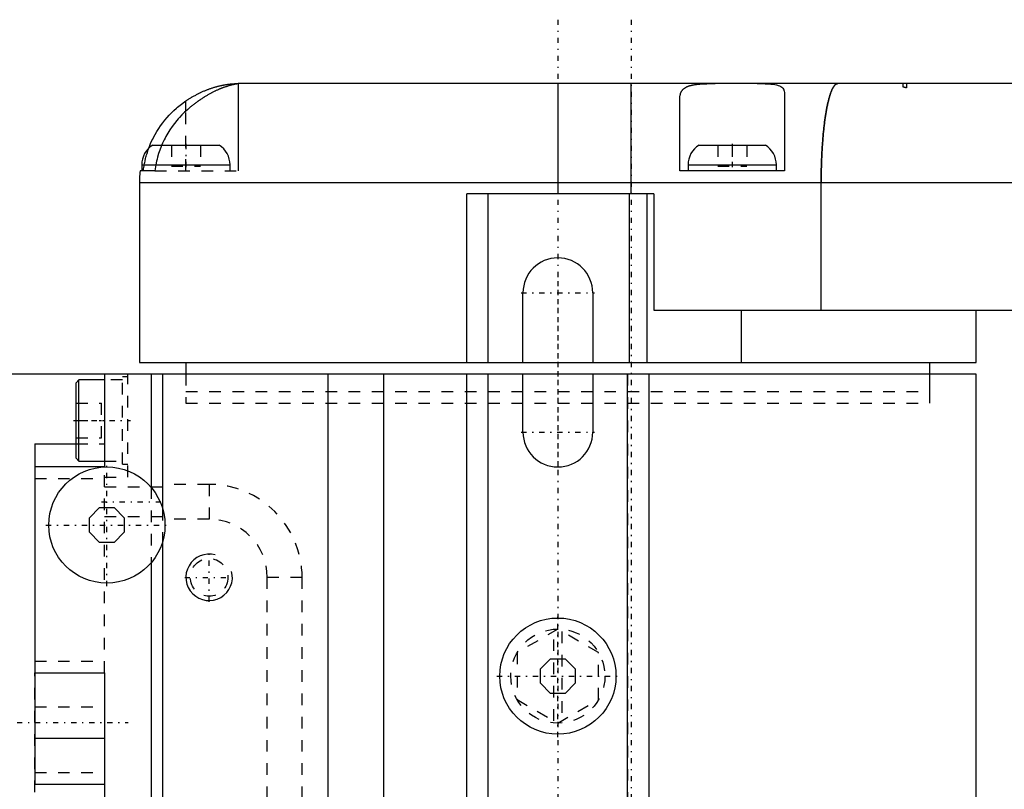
# Model space of a CAD drawing. Extents: x -584 to 223, y -128 to 128.
# Tile 3 of 21: x -539 to -455, y -6 to 61. Entities that reach past the tile are written whole.
import ezdxf

# ---------------------------------------------------------------- set-up
doc = ezdxf.new("R2010")
doc.units = 0
doc.linetypes.add('CENTER', pattern=[1.5, 0.45, -0.5, 0.05, -0.5])
doc.linetypes.add('DASHED', pattern=[2, 1, -1])
for name, color, linetype in [('AM_0', 7, 'CONTINUOUS'), ('AM_10', 7, 'CONTINUOUS'), ('AM_3', 7, 'DASHED'), ('AM_7', 7, 'CENTER')]:
    doc.layers.add(name, color=color, linetype=linetype)

msp = doc.modelspace()

# ---------------------------------------------------------------- linework, layer by layer
at = {"layer": 'AM_0', "color": 7, "linetype": 'CONTINUOUS'}
for p, q in [((-520.5, 55), (-520.5, 47.5)), ((-406.593, 55), (-520.5, 55)), ((-493, 55), (-493, 45.5)), ((-486.7, 45.5), (-486.7, 55)), ((-525, 52.638), (-525, 53.505)), ((-482.5, 47.5), (-482.5, 53.763)), ((-473.5, 54.169), (-473.5, 47.5)), ((-527.854, 49.7), (-522.146, 49.7)), ((-480.854, 49.7), (-475.146, 49.7)), ((-527.663, 47.5), (-528.941, 47.5)), ((-528.8, 48), (-528.8, 47.5)), ((-528.8, 48), (-521.2, 48)), ((-521.2, 47.5), (-521.2, 48)), ((-473.5, 47.5), (-482.5, 47.5)), ((-481.8, 48), (-481.8, 47.5)), ((-481.8, 48), (-474.2, 48)), ((-474.2, 47.5), (-474.2, 48)), ((-529, 46.5), (-529, 31)), ((-529, 46.5), (-408.215, 46.5)), ((-470.348, 35.5), (-470.348, 46.5)), ((-500.827, 31), (-500.827, 45.5)), ((-484.732, 45.5), (-500.827, 45.5)), ((-499.002, 31), (-499.002, 45.5)), ((-486.828, 31), (-486.828, 45.5)), ((-485.315, 31), (-485.315, 45.5)), ((-484.732, 45.5), (-484.732, 35.5)), ((-496, 31), (-496, 37)), ((-490, 37), (-490, 31)), ((-484.732, 35.5), (-404, 35.5)), ((-477.225, 35.5), (-477.225, 31)), ((-457, 31), (-457, 35.5)), ((-529, 31), (-457, 31)), ((-525, 31), (-525, 30)), ((-461, 30), (-461, 31)), ((-457, 30), (-546, 30)), ((-532, 30), (-532, 22.045)), ((-528, 30), (-528, 20.25)), ((-527, 30), (-527, 18.4)), ((-512.8, 30), (-512.8, -30)), ((-508.013, 30), (-508.013, -30)), ((-500.827, -12.5), (-500.827, 30)), ((-499.002, -12.5), (-499.002, 30)), ((-496, 25), (-496, 30)), ((-490, 30), (-490, 25)), ((-486.998, -12.5), (-486.998, 30)), ((-485.173, 30), (-485.173, -12.5)), ((-457, -30), (-457, 30)), ((-534.2, 29.5), (-534.45, 29.25)), ((-534.45, 22.75), (-534.45, 29.25)), ((-532, 29.5), (-534.2, 29.5)), ((-534.2, 22.5), (-534.2, 29.5)), ((-538, 24), (-538, -5.292)), ((-538, 24), (-534.45, 24)), ((-538, 22.045), (-532, 22.045)), ((-534.45, 22.75), (-534.2, 22.5)), ((-534.2, 22.5), (-532, 22.5)), ((-533.3, 17.62), (-532.42, 18.5)), ((-532.42, 18.5), (-531.18, 18.5)), ((-531.18, 18.5), (-530.3, 17.62)), ((-533.3, 16.38), (-533.3, 17.62)), ((-530.3, 17.62), (-530.3, 16.38)), ((-532.42, 15.5), (-533.3, 16.38)), ((-530.3, 16.38), (-531.18, 15.5)), ((-531.18, 15.5), (-532.42, 15.5)), ((-527, 15.6), (-527, -30)), ((-528, 13.75), (-528, -30)), ((-494.5, 4.62), (-493.62, 5.5)), ((-493.62, 5.5), (-492.38, 5.5)), ((-492.38, 5.5), (-491.5, 4.62)), ((-538, 4.292), (-532, 4.292)), ((-532, 4.292), (-532, -30)), ((-494.5, 3.38), (-494.5, 4.62)), ((-491.5, 4.62), (-491.5, 3.38)), ((-493.62, 2.5), (-494.5, 3.38)), ((-491.5, 3.38), (-492.38, 2.5)), ((-492.38, 2.5), (-493.62, 2.5)), ((-538, -1.354), (-532, -1.354)), ((-538, -5.292), (-532, -5.292))]:
    msp.add_line(p, q, dxfattribs=at)
for points in [[(-525, 53.505, 0), (-524.972, 53.524, 0), (-524.915, 53.562, 0), (-524.858, 53.6, 0), (-524.829, 53.618, 0), (-524.801, 53.637, 0), (-524.743, 53.674, 0), (-524.685, 53.71, 0), (-524.627, 53.746, 0), (-524.569, 53.781, 0), (-524.511, 53.817, 0), (-524.481, 53.834, 0), (-524.452, 53.851, 0), (-524.393, 53.885, 0), (-524.334, 53.919, 0), (-524.275, 53.952, 0), (-524.216, 53.985, 0), (-524.156, 54.017, 0), (-524.127, 54.033, 0), (-524.097, 54.048, 0), (-524.038, 54.079, 0), (-523.978, 54.11, 0), (-523.948, 54.125, 0), (-523.918, 54.14, 0), (-523.859, 54.17, 0), (-523.799, 54.199, 0), (-523.769, 54.213, 0), (-523.739, 54.227, 0), (-523.679, 54.255, 0), (-523.62, 54.283, 0), (-523.56, 54.31, 0), (-523.5, 54.336, 0), (-523.441, 54.362, 0), (-523.411, 54.374, 0), (-523.381, 54.387, 0), (-523.322, 54.411, 0), (-523.263, 54.435, 0), (-523.204, 54.459, 0), (-523.146, 54.482, 0), (-523.087, 54.504, 0), (-523.058, 54.515, 0), (-523.029, 54.526, 0), (-522.971, 54.547, 0), (-522.913, 54.567, 0), (-522.855, 54.587, 0), (-522.798, 54.607, 0), (-522.741, 54.626, 0), (-522.712, 54.635, 0), (-522.684, 54.644, 0), (-522.628, 54.662, 0), (-522.572, 54.679, 0), (-522.517, 54.696, 0), (-522.462, 54.712, 0), (-522.408, 54.727, 0), (-522.381, 54.734, 0), (-522.354, 54.742, 0), (-522.301, 54.756, 0), (-522.248, 54.77, 0), (-522.196, 54.783, 0), (-522.144, 54.796, 0), (-522.092, 54.808, 0), (-522.067, 54.814, 0), (-522.042, 54.82, 0), (-521.992, 54.831, 0), (-521.942, 54.842, 0), (-521.917, 54.848, 0), (-521.893, 54.853, 0), (-521.845, 54.863, 0), (-521.797, 54.872, 0), (-521.773, 54.877, 0), (-521.75, 54.881, 0), (-521.703, 54.889, 0), (-521.657, 54.898, 0), (-521.612, 54.905, 0), (-521.568, 54.913, 0), (-521.525, 54.919, 0), (-521.503, 54.923, 0), (-521.482, 54.926, 0), (-521.44, 54.932, 0), (-521.399, 54.938, 0), (-521.359, 54.943, 0), (-521.32, 54.948, 0), (-521.281, 54.953, 0), (-521.262, 54.955, 0), (-521.243, 54.957, 0), (-521.206, 54.961, 0), (-521.17, 54.965, 0), (-521.135, 54.969, 0), (-521.101, 54.972, 0), (-521.067, 54.975, 0), (-521.051, 54.976, 0), (-521.035, 54.978, 0), (-521.003, 54.98, 0), (-520.972, 54.983, 0), (-520.942, 54.985, 0), (-520.913, 54.987, 0), (-520.885, 54.988, 0), (-520.872, 54.989, 0), (-520.858, 54.99, 0), (-520.832, 54.991, 0), (-520.807, 54.993, 0), (-520.782, 54.994, 0), (-520.759, 54.995, 0), (-520.737, 54.996, 0), (-520.726, 54.996, 0), (-520.715, 54.996, 0), (-520.695, 54.997, 0), (-520.676, 54.998, 0), (-520.666, 54.998, 0), (-520.657, 54.998, 0), (-520.64, 54.998, 0), (-520.624, 54.999, 0), (-520.616, 54.999, 0), (-520.608, 54.999, 0), (-520.594, 54.999, 0), (-520.581, 54.999, 0), (-520.568, 55, 0), (-520.557, 55, 0), (-520.547, 55, 0), (-520.542, 55, 0), (-520.537, 55, 0), (-520.529, 55, 0), (-520.522, 55, 0), (-520.516, 55, 0), (-520.511, 55, 0), (-520.506, 55, 0), (-520.505, 55, 0), (-520.503, 55, 0), (-520.501, 55, 0), (-520.5, 55, 0), (-520.5, 55, 0)], [(-482.5, 53.763, 0), (-482.498, 53.846, 0), (-482.48, 54.004, 0), (-482.461, 54.09, 0), (-482.455, 54.114, 0), (-482.448, 54.138, 0), (-482.444, 54.15, 0), (-482.44, 54.161, 0), (-482.432, 54.184, 0), (-482.423, 54.207, 0), (-482.419, 54.218, 0), (-482.414, 54.229, 0), (-482.404, 54.252, 0), (-482.394, 54.273, 0), (-482.388, 54.284, 0), (-482.383, 54.295, 0), (-482.371, 54.316, 0), (-482.359, 54.336, 0), (-482.346, 54.357, 0), (-482.333, 54.377, 0), (-482.319, 54.396, 0), (-482.312, 54.406, 0), (-482.305, 54.415, 0), (-482.29, 54.434, 0), (-482.275, 54.453, 0), (-482.258, 54.471, 0), (-482.242, 54.489, 0), (-482.225, 54.506, 0), (-482.216, 54.515, 0), (-482.207, 54.523, 0), (-482.188, 54.54, 0), (-482.169, 54.557, 0), (-482.15, 54.573, 0), (-482.129, 54.588, 0), (-482.109, 54.604, 0), (-482.098, 54.611, 0), (-482.087, 54.619, 0), (-482.065, 54.633, 0), (-482.043, 54.648, 0), (-482.02, 54.662, 0), (-481.996, 54.675, 0), (-481.972, 54.689, 0), (-481.96, 54.695, 0), (-481.947, 54.702, 0), (-481.922, 54.714, 0), (-481.896, 54.726, 0), (-481.87, 54.738, 0), (-481.843, 54.75, 0), (-481.815, 54.761, 0), (-481.801, 54.766, 0), (-481.787, 54.772, 0), (-481.759, 54.782, 0), (-481.73, 54.793, 0), (-481.715, 54.798, 0), (-481.7, 54.803, 0), (-481.67, 54.812, 0), (-481.639, 54.821, 0), (-481.624, 54.826, 0), (-481.608, 54.83, 0), (-481.576, 54.839, 0), (-481.544, 54.848, 0), (-481.511, 54.856, 0), (-481.478, 54.864, 0), (-481.444, 54.871, 0), (-481.427, 54.875, 0), (-481.409, 54.878, 0), (-481.375, 54.885, 0), (-481.339, 54.892, 0), (-481.303, 54.899, 0), (-481.267, 54.905, 0), (-481.23, 54.911, 0), (-481.211, 54.914, 0), (-481.192, 54.917, 0), (-481.154, 54.922, 0), (-481.116, 54.927, 0), (-481.077, 54.933, 0), (-481.038, 54.937, 0), (-480.998, 54.942, 0), (-480.978, 54.944, 0), (-480.958, 54.946, 0), (-480.917, 54.95, 0), (-480.876, 54.954, 0), (-480.835, 54.958, 0), (-480.793, 54.961, 0), (-480.751, 54.965, 0), (-480.73, 54.966, 0), (-480.708, 54.968, 0), (-480.665, 54.971, 0), (-480.622, 54.973, 0), (-480.578, 54.976, 0), (-480.534, 54.978, 0), (-480.49, 54.981, 0), (-480.468, 54.982, 0), (-480.445, 54.983, 0), (-480.4, 54.985, 0), (-480.354, 54.987, 0), (-480.332, 54.987, 0), (-480.309, 54.988, 0), (-480.262, 54.99, 0), (-480.216, 54.991, 0), (-480.192, 54.992, 0), (-480.169, 54.992, 0), (-480.122, 54.994, 0), (-480.074, 54.995, 0), (-480.026, 54.996, 0), (-479.978, 54.996, 0), (-479.93, 54.997, 0), (-479.905, 54.997, 0), (-479.881, 54.998, 0), (-479.832, 54.998, 0), (-479.783, 54.999, 0), (-479.733, 54.999, 0), (-479.683, 54.999, 0), (-479.633, 55, 0), (-479.608, 55, 0), (-479.583, 55, 0), (-479.532, 55, 0), (-479.482, 55, 0), (-479.456, 55, 0)], [(-475.857, 55, 0), (-475.737, 55, 0), (-475.503, 54.998, 0), (-475.279, 54.994, 0), (-475.171, 54.991, 0), (-475.065, 54.988, 0), (-474.862, 54.977, 0), (-474.671, 54.962, 0), (-474.493, 54.943, 0), (-474.328, 54.917, 0), (-474.177, 54.885, 0), (-474.107, 54.867, 0), (-474.04, 54.846, 0), (-473.919, 54.8, 0), (-473.813, 54.745, 0), (-473.723, 54.682, 0), (-473.648, 54.609, 0), (-473.589, 54.528, 0), (-473.565, 54.483, 0), (-473.545, 54.437, 0), (-473.516, 54.336, 0), (-473.502, 54.227, 0), (-473.5, 54.169, 0)], [(-470.348, 46.5, 0), (-470.348, 46.562, 0), (-470.347, 46.686, 0), (-470.347, 46.81, 0), (-470.346, 46.871, 0), (-470.346, 46.933, 0), (-470.345, 47.057, 0), (-470.343, 47.18, 0), (-470.341, 47.303, 0), (-470.339, 47.426, 0), (-470.337, 47.549, 0), (-470.336, 47.61, 0), (-470.334, 47.671, 0), (-470.331, 47.793, 0), (-470.328, 47.915, 0), (-470.324, 48.037, 0), (-470.32, 48.158, 0), (-470.316, 48.279, 0), (-470.314, 48.339, 0), (-470.312, 48.399, 0), (-470.307, 48.519, 0), (-470.302, 48.639, 0), (-470.299, 48.699, 0), (-470.296, 48.758, 0), (-470.291, 48.877, 0), (-470.285, 48.996, 0), (-470.282, 49.055, 0), (-470.279, 49.113, 0), (-470.272, 49.231, 0), (-470.265, 49.348, 0), (-470.258, 49.464, 0), (-470.251, 49.58, 0), (-470.243, 49.695, 0), (-470.239, 49.752, 0), (-470.235, 49.809, 0), (-470.227, 49.923, 0), (-470.218, 50.036, 0), (-470.21, 50.148, 0), (-470.201, 50.26, 0), (-470.191, 50.37, 0), (-470.186, 50.425, 0), (-470.182, 50.48, 0), (-470.172, 50.588, 0), (-470.162, 50.696, 0), (-470.151, 50.803, 0), (-470.141, 50.909, 0), (-470.13, 51.014, 0), (-470.124, 51.066, 0), (-470.119, 51.118, 0), (-470.107, 51.221, 0), (-470.096, 51.324, 0), (-470.084, 51.425, 0), (-470.072, 51.525, 0), (-470.059, 51.624, 0), (-470.053, 51.673, 0), (-470.047, 51.722, 0), (-470.034, 51.819, 0), (-470.021, 51.914, 0), (-470.007, 52.009, 0), (-469.994, 52.103, 0), (-469.98, 52.195, 0), (-469.973, 52.241, 0), (-469.966, 52.286, 0), (-469.952, 52.377, 0), (-469.937, 52.466, 0), (-469.93, 52.51, 0), (-469.922, 52.553, 0), (-469.907, 52.639, 0), (-469.892, 52.724, 0), (-469.885, 52.766, 0), (-469.877, 52.808, 0), (-469.861, 52.89, 0), (-469.846, 52.971, 0), (-469.83, 53.051, 0), (-469.814, 53.129, 0), (-469.797, 53.205, 0), (-469.789, 53.243, 0), (-469.781, 53.28, 0), (-469.764, 53.354, 0), (-469.747, 53.426, 0), (-469.73, 53.497, 0), (-469.713, 53.566, 0), (-469.696, 53.634, 0), (-469.687, 53.668, 0), (-469.679, 53.701, 0), (-469.661, 53.765, 0), (-469.643, 53.829, 0), (-469.625, 53.891, 0), (-469.607, 53.951, 0), (-469.589, 54.009, 0), (-469.579, 54.038, 0), (-469.57, 54.067, 0), (-469.552, 54.122, 0), (-469.533, 54.176, 0), (-469.514, 54.228, 0), (-469.495, 54.279, 0), (-469.476, 54.328, 0), (-469.466, 54.352, 0), (-469.457, 54.376, 0), (-469.437, 54.422, 0), (-469.418, 54.466, 0), (-469.398, 54.508, 0), (-469.379, 54.549, 0), (-469.359, 54.587, 0), (-469.349, 54.606, 0), (-469.339, 54.625, 0), (-469.319, 54.66, 0), (-469.299, 54.694, 0), (-469.289, 54.71, 0), (-469.279, 54.726, 0), (-469.259, 54.756, 0), (-469.239, 54.785, 0), (-469.229, 54.798, 0), (-469.219, 54.811, 0), (-469.198, 54.836, 0), (-469.178, 54.86, 0), (-469.157, 54.881, 0), (-469.137, 54.901, 0), (-469.116, 54.919, 0), (-469.106, 54.927, 0), (-469.096, 54.935, 0), (-469.075, 54.949, 0), (-469.054, 54.962, 0), (-469.034, 54.973, 0), (-469.013, 54.982, 0), (-468.992, 54.989, 0), (-468.982, 54.992, 0), (-468.971, 54.994, 0), (-468.95, 54.998, 0), (-468.93, 55, 0), (-468.919, 55, 0)], [(-528.189, 49.441, 0), (-528.138, 49.573, 0), (-528.033, 49.83, 0), (-527.917, 50.088, 0), (-527.854, 50.218, 0), (-527.789, 50.348, 0), (-527.651, 50.608, 0), (-527.501, 50.866, 0), (-527.341, 51.12, 0), (-527.173, 51.368, 0), (-526.996, 51.61, 0), (-526.905, 51.728, 0), (-526.812, 51.844, 0), (-526.623, 52.068, 0), (-526.43, 52.281, 0), (-526.234, 52.483, 0), (-526.034, 52.677, 0), (-525.821, 52.87, 0), (-525.711, 52.965, 0), (-525.598, 53.059, 0), (-525.365, 53.242, 0), (-525.123, 53.419, 0), (-525, 53.505, 0)]]:
    msp.add_polyline3d(points, dxfattribs=at)
for centre in [(-531.8, 17), (-493, 4)]:
    msp.add_circle(centre, 5, dxfattribs=at)
for centre, radius, start, end in [((-526.8, 48), 2, 121.78833, 180), ((-523.2, 48), 2, 0, 58.21167), ((-479.8, 48), 2, 121.78833, 180), ((-476.2, 48), 2, 0, 58.21167), ((-493, 37), 3, 0, 180), ((-493, 25), 3, 180, 0)]:
    msp.add_arc(centre, radius, start, end, dxfattribs=at)
at = {"layer": 'AM_10', "color": 7, "linetype": 'CONTINUOUS'}
msp.add_arc((-523, 12.5), 2, 75, 15, dxfattribs=at)
at = {"layer": 'AM_3', "color": 6, "linetype": 'DASHED'}
for p, q in [((-463.311, 55), (-463.311, 54.713)), ((-463, 55), (-463, 54.624)), ((-525, 47.5), (-525, 52.638)), ((-526.25, 49.7), (-526.25, 47.9)), ((-523.75, 49.7), (-523.75, 47.9)), ((-479.25, 49.7), (-479.25, 47.9)), ((-478, 49.7), (-478, 47.9)), ((-476.75, 49.7), (-476.75, 47.9)), ((-527.663, 47.5), (-520.5, 47.5)), ((-526.25, 47.9), (-523.75, 47.9)), ((-479.25, 47.9), (-476.75, 47.9)), ((-499, 31), (-499, 45.5)), ((-530, 29.75), (-530.45, 29.75)), ((-530.45, 22.25), (-530.45, 29.75)), ((-530, 21.12), (-530, 30)), ((-525, 30), (-525, 27.5)), ((-525, 30), (-525, 28.5)), ((-499, -12.5), (-499, 30)), ((-487, 30), (-487, -12.5)), ((-461, 27.5), (-461, 30)), ((-461, 28.5), (-461, 30)), ((-534.45, 24.499), (-534.45, 29.25)), ((-530.45, 29.5), (-532, 29.5)), ((-525, 28.5), (-461, 28.5)), ((-534.45, 27.5), (-532.25, 27.5)), ((-532.25, 24.5), (-532.25, 27.5)), ((-525, 27.5), (-461, 27.5)), ((-534.45, 26), (-532.25, 26)), ((-534.45, 24.5), (-532.25, 24.5)), ((-534.45, 24), (-532, 24)), ((-532, 22.5), (-530.45, 22.5)), ((-532, 4.292), (-532, 22.045)), ((-530.45, 22.25), (-530, 22.25)), ((-538, 21), (-532, 21)), ((-532, 21.12), (-530, 21.12)), ((-523, 20.5), (-527, 20.5)), ((-523, 20.5), (-523, 17.5)), ((-527, 20.25), (-532, 20.25)), ((-528, 20.25), (-528, 13.75)), ((-527, 18.4), (-527, 15.6)), ((-532, 17.75), (-527, 17.75)), ((-523, 17.5), (-527, 17.5)), ((-518, -12.5), (-518, 12.5)), ((-515, 12.5), (-518, 12.5)), ((-515, -12.5), (-515, 12.5)), ((-493, 8.041), (-496.5, 6.021)), ((-493.35, 0.161), (-493.35, 7.839)), ((-489.5, 6.021), (-493, 8.041)), ((-492.65, 7.839), (-492.65, 0.161)), ((-496.5, 6.021), (-496.5, 1.979)), ((-489.5, 1.979), (-489.5, 6.021)), ((-538, 5.292), (-532, 5.292)), ((-538, -24), (-538, 4.292)), ((-496.5, 1.979), (-493, -0.041)), ((-493, -0.041), (-489.5, 1.979)), ((-538, 1.354), (-532, 1.354)), ((-538, -4.292), (-532, -4.292))]:
    msp.add_line(p, q, dxfattribs=at)
for points in [[(-520.5, 54.988, 0), (-520.5, 54.988, 0), (-520.501, 54.987, 0), (-520.503, 54.986, 0), (-520.505, 54.986, 0), (-520.507, 54.985, 0), (-520.511, 54.984, 0), (-520.517, 54.983, 0), (-520.524, 54.982, 0), (-520.531, 54.98, 0), (-520.54, 54.979, 0), (-520.545, 54.978, 0), (-520.55, 54.977, 0), (-520.561, 54.975, 0), (-520.574, 54.973, 0), (-520.587, 54.971, 0), (-520.601, 54.968, 0), (-520.617, 54.965, 0), (-520.625, 54.964, 0), (-520.634, 54.963, 0), (-520.651, 54.96, 0), (-520.67, 54.956, 0), (-520.68, 54.954, 0), (-520.69, 54.953, 0), (-520.711, 54.949, 0), (-520.733, 54.945, 0), (-520.744, 54.943, 0), (-520.756, 54.94, 0), (-520.78, 54.936, 0), (-520.805, 54.931, 0), (-520.831, 54.925, 0), (-520.858, 54.92, 0), (-520.886, 54.914, 0), (-520.9, 54.911, 0), (-520.915, 54.907, 0), (-520.945, 54.901, 0), (-520.976, 54.893, 0), (-521.008, 54.886, 0), (-521.041, 54.878, 0), (-521.075, 54.87, 0), (-521.092, 54.865, 0), (-521.11, 54.861, 0), (-521.146, 54.851, 0), (-521.182, 54.842, 0), (-521.22, 54.831, 0), (-521.258, 54.821, 0), (-521.298, 54.81, 0), (-521.317, 54.804, 0), (-521.338, 54.798, 0), (-521.378, 54.786, 0), (-521.42, 54.773, 0), (-521.462, 54.76, 0), (-521.506, 54.746, 0), (-521.549, 54.732, 0), (-521.572, 54.724, 0), (-521.594, 54.717, 0), (-521.639, 54.701, 0), (-521.685, 54.685, 0), (-521.732, 54.669, 0), (-521.78, 54.651, 0), (-521.828, 54.634, 0), (-521.852, 54.624, 0), (-521.876, 54.615, 0), (-521.926, 54.596, 0), (-521.976, 54.576, 0), (-522.001, 54.566, 0), (-522.027, 54.556, 0), (-522.078, 54.535, 0), (-522.13, 54.513, 0), (-522.156, 54.502, 0), (-522.182, 54.491, 0), (-522.235, 54.468, 0), (-522.288, 54.445, 0), (-522.341, 54.421, 0), (-522.395, 54.396, 0), (-522.45, 54.371, 0), (-522.477, 54.358, 0), (-522.504, 54.345, 0), (-522.559, 54.318, 0), (-522.614, 54.291, 0), (-522.67, 54.263, 0), (-522.726, 54.235, 0), (-522.782, 54.206, 0), (-522.81, 54.191, 0), (-522.838, 54.176, 0), (-522.895, 54.146, 0), (-522.952, 54.115, 0), (-523.009, 54.083, 0), (-523.066, 54.051, 0), (-523.123, 54.019, 0), (-523.152, 54.002, 0), (-523.181, 53.985, 0), (-523.238, 53.952, 0), (-523.295, 53.917, 0), (-523.353, 53.882, 0), (-523.41, 53.847, 0), (-523.468, 53.811, 0), (-523.497, 53.793, 0), (-523.525, 53.775, 0), (-523.583, 53.738, 0), (-523.64, 53.7, 0), (-523.698, 53.662, 0), (-523.755, 53.623, 0), (-523.813, 53.584, 0), (-523.841, 53.564, 0), (-523.87, 53.545, 0), (-523.927, 53.505, 0), (-523.984, 53.464, 0), (-524.012, 53.444, 0), (-524.041, 53.423, 0), (-524.097, 53.382, 0), (-524.154, 53.34, 0), (-524.182, 53.319, 0), (-524.21, 53.297, 0), (-524.266, 53.255, 0), (-524.322, 53.212, 0), (-524.377, 53.168, 0), (-524.433, 53.124, 0), (-524.488, 53.08, 0), (-524.515, 53.057, 0), (-524.543, 53.035, 0), (-524.598, 52.989, 0), (-524.652, 52.944, 0), (-524.841, 52.781, 0), (-525, 52.638, 0)], [(-468.919, 55, 0), (-468.93, 55, 0), (-468.95, 54.998, 0), (-468.971, 54.994, 0), (-468.982, 54.992, 0), (-468.992, 54.989, 0), (-469.013, 54.982, 0), (-469.034, 54.973, 0), (-469.054, 54.962, 0), (-469.075, 54.949, 0), (-469.096, 54.935, 0), (-469.106, 54.927, 0), (-469.116, 54.919, 0), (-469.137, 54.901, 0), (-469.157, 54.881, 0), (-469.178, 54.86, 0), (-469.198, 54.836, 0), (-469.218, 54.811, 0), (-469.229, 54.798, 0), (-469.239, 54.785, 0), (-469.259, 54.756, 0), (-469.279, 54.726, 0), (-469.289, 54.71, 0), (-469.299, 54.694, 0), (-469.319, 54.66, 0), (-469.339, 54.625, 0), (-469.349, 54.607, 0), (-469.359, 54.588, 0), (-469.379, 54.549, 0), (-469.398, 54.508, 0), (-469.418, 54.466, 0), (-469.437, 54.422, 0), (-469.457, 54.376, 0), (-469.466, 54.353, 0), (-469.476, 54.329, 0), (-469.495, 54.28, 0), (-469.514, 54.229, 0), (-469.533, 54.177, 0), (-469.551, 54.123, 0), (-469.57, 54.067, 0), (-469.579, 54.039, 0), (-469.589, 54.01, 0), (-469.607, 53.951, 0), (-469.625, 53.891, 0), (-469.643, 53.829, 0), (-469.661, 53.766, 0), (-469.678, 53.701, 0), (-469.687, 53.668, 0), (-469.696, 53.635, 0), (-469.713, 53.567, 0), (-469.73, 53.498, 0), (-469.747, 53.427, 0), (-469.764, 53.355, 0), (-469.781, 53.281, 0), (-469.789, 53.243, 0), (-469.797, 53.206, 0), (-469.814, 53.129, 0), (-469.83, 53.051, 0), (-469.846, 52.972, 0), (-469.861, 52.891, 0), (-469.877, 52.809, 0), (-469.884, 52.767, 0), (-469.892, 52.725, 0), (-469.907, 52.64, 0), (-469.922, 52.554, 0), (-469.93, 52.51, 0), (-469.937, 52.466, 0), (-469.951, 52.377, 0), (-469.966, 52.287, 0), (-469.973, 52.242, 0), (-469.98, 52.196, 0), (-469.994, 52.103, 0), (-470.007, 52.01, 0), (-470.021, 51.915, 0), (-470.034, 51.819, 0), (-470.047, 51.722, 0), (-470.053, 51.673, 0), (-470.059, 51.624, 0), (-470.072, 51.525, 0), (-470.084, 51.425, 0), (-470.096, 51.324, 0), (-470.107, 51.222, 0), (-470.119, 51.119, 0), (-470.124, 51.067, 0), (-470.13, 51.015, 0), (-470.141, 50.91, 0), (-470.151, 50.804, 0), (-470.162, 50.697, 0), (-470.172, 50.589, 0), (-470.182, 50.48, 0), (-470.186, 50.425, 0), (-470.191, 50.37, 0), (-470.201, 50.26, 0), (-470.21, 50.149, 0), (-470.218, 50.037, 0), (-470.227, 49.924, 0), (-470.235, 49.81, 0), (-470.239, 49.753, 0), (-470.243, 49.695, 0), (-470.251, 49.58, 0), (-470.258, 49.464, 0), (-470.265, 49.348, 0), (-470.272, 49.231, 0), (-470.279, 49.114, 0), (-470.282, 49.055, 0), (-470.285, 48.996, 0), (-470.291, 48.877, 0), (-470.296, 48.759, 0), (-470.299, 48.699, 0), (-470.302, 48.639, 0), (-470.307, 48.52, 0), (-470.312, 48.399, 0), (-470.314, 48.339, 0), (-470.316, 48.279, 0), (-470.32, 48.158, 0), (-470.324, 48.037, 0), (-470.328, 47.915, 0), (-470.331, 47.793, 0), (-470.334, 47.671, 0), (-470.336, 47.61, 0), (-470.337, 47.549, 0), (-470.339, 47.426, 0), (-470.341, 47.303, 0), (-470.343, 47.18, 0), (-470.345, 47.057, 0), (-470.346, 46.933, 0), (-470.346, 46.872, 0), (-470.347, 46.81, 0), (-470.347, 46.686, 0), (-470.348, 46.562, 0), (-470.348, 46.5, 0)], [(-463, 54.624, 0), (-463.051, 54.64, 0), (-463.155, 54.67, 0), (-463.259, 54.699, 0), (-463.311, 54.713, 0)], [(-525, 52.638, 0), (-525.115, 52.53, 0), (-525.337, 52.31, 0), (-525.557, 52.077, 0), (-525.665, 51.955, 0), (-525.772, 51.83, 0), (-525.981, 51.57, 0), (-526.182, 51.3, 0), (-526.372, 51.021, 0), (-526.55, 50.736, 0), (-526.715, 50.447, 0), (-526.792, 50.302, 0), (-526.866, 50.157, 0), (-527.002, 49.867, 0), (-527.125, 49.58, 0), (-527.238, 49.282, 0), (-527.343, 48.973, 0), (-527.436, 48.654, 0), (-527.479, 48.491, 0), (-527.518, 48.328, 0), (-527.586, 47.997, 0), (-527.641, 47.666, 0), (-527.663, 47.5, 0)], [(-528.658, 47.5, 0), (-528.651, 47.555, 0), (-528.637, 47.666, 0), (-528.62, 47.777, 0), (-528.612, 47.832, 0), (-528.603, 47.888, 0), (-528.583, 47.999, 0), (-528.563, 48.109, 0), (-528.54, 48.22, 0), (-528.517, 48.33, 0), (-528.492, 48.439, 0), (-528.479, 48.494, 0), (-528.465, 48.548, 0), (-528.437, 48.657, 0), (-528.408, 48.765, 0), (-528.377, 48.872, 0), (-528.346, 48.977, 0), (-528.313, 49.082, 0), (-528.296, 49.135, 0), (-528.278, 49.186, 0), (-528.243, 49.289, 0), (-528.207, 49.39, 0), (-528.189, 49.441, 0)]]:
    msp.add_polyline3d(points, dxfattribs=at)
for centre, radius in [((-523, 12.5), 1.621), ((-493, 4), 4.05)]:
    msp.add_circle(centre, radius, dxfattribs=at)
for centre, radius, start, end in [((-465.5, 46.5), 8.5, 72.89536, 75.07717), ((-520.5, 46.5), 8.5, 173.24367, 180), ((-523, 12.5), 8, 0, 90), ((-523, 12.5), 5, 0, 90)]:
    msp.add_arc(centre, radius, start, end, dxfattribs=at)
at = {"layer": 'AM_7', "color": 4, "linetype": 'CENTER'}
for p, q in [((-493, 60.5), (-493, -60.5)), ((-486.7, 60.5), (-486.7, -60.5)), ((-525, 49.81), (-525, 47.39)), ((-478, 49.81), (-478, 47.39)), ((-493, 38), (-493, 21.85)), ((-496.15, 37), (-489.85, 37)), ((-534.673, 26), (-529.778, 26)), ((-496.15, 25), (-489.85, 25)), ((-531.8, 11.75), (-531.8, 22.25)), ((-532.25, 19), (-526.75, 19)), ((-537.05, 17), (-526.55, 17)), ((-523, 10.4), (-523, 14.6)), ((-525.1, 12.5), (-520.9, 12.5)), ((-493, -1.25), (-493, 9.25)), ((-498.25, 4), (-487.75, 4)), ((-584.475, 0), (-529.975, 0))]:
    msp.add_line(p, q, dxfattribs=at)

doc.saveas('drawing.dxf')
